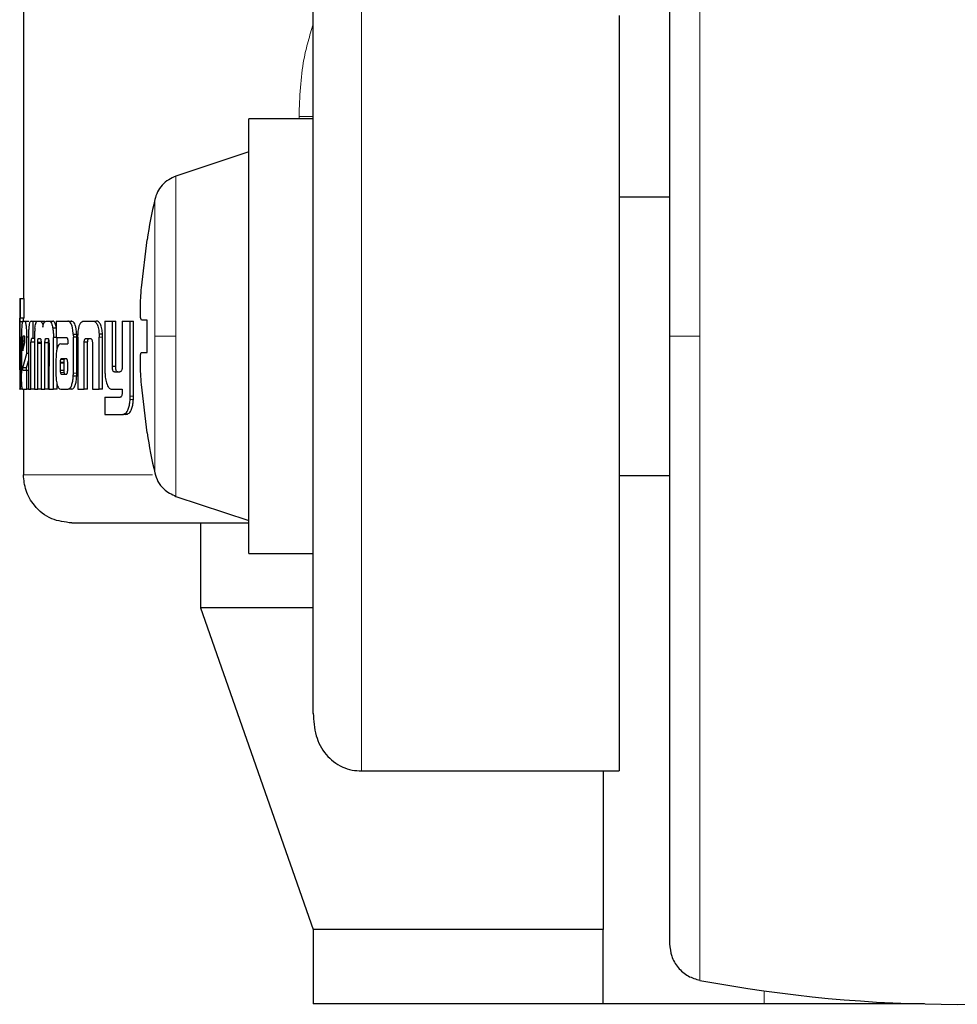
# Model space of a CAD drawing. Header units: millimetres. Extents: x 37 to 252, y 66 to 151.
# Tile 62 of 68: x 249.77 to 250.78, y 66.34 to 67.4. Entities that reach past the tile are written whole.
import ezdxf

# ---------------------------------------------------------------- set-up
doc = ezdxf.new("R2010")
doc.units = ezdxf.units.MM
doc.linetypes.add('PHANTOM', pattern=[12.7, 6.35, -1.27, 1.27, -1.27, 1.27, -1.27])

msp = doc.modelspace()

# ---------------------------------------------------------------- linework, layer by layer
at = {"color": 7, "linetype": 'Continuous', "lineweight": 25}
for p, q in [((249.7698, 68.3019), (249.7698, 67.1037)), ((250.4118, 67.4088), (250.4118, 66.5946)), ((250.0821, 67.2973), (250.0127, 67.2973)), ((250.0127, 67.063), (250.0127, 67.2973)), ((250.0127, 67.2618), (249.9342, 67.2356)), ((250.4661, 67.213), (250.4118, 67.213)), ((249.897, 67.1151), (249.9032, 67.1671)), ((249.9032, 67.1671), (249.903, 67.1671)), ((249.7658, 67.1037), (249.7658, 67.1034)), ((249.7658, 67.1037), (249.7668, 67.1037)), ((249.7658, 67.1034), (249.7658, 67.0064)), ((249.7668, 67.0827), (249.7668, 67.1037)), ((249.7668, 67.1037), (249.7708, 67.1037)), ((249.7708, 67.0827), (249.7708, 67.1037)), ((249.7658, 67.0827), (249.7668, 67.0827)), ((249.7658, 67.0312), (249.7658, 67.0786)), ((249.7698, 67.0786), (249.7658, 67.0786)), ((249.7708, 67.0827), (249.7668, 67.0827)), ((249.769, 67.0794), (249.7716, 67.0794)), ((249.7716, 67.0794), (249.7755, 67.0794)), ((249.7758, 67.0793), (249.7755, 67.0794)), ((249.778, 67.0794), (249.78, 67.0794)), ((249.78, 67.0794), (249.7839, 67.0794)), ((249.78, 67.0794), (249.78, 67.0608)), ((249.7849, 67.0794), (249.7878, 67.0794)), ((249.7878, 67.0794), (249.7917, 67.0794)), ((249.7929, 67.0785), (249.7917, 67.0794)), ((249.7943, 67.0794), (249.7977, 67.0794)), ((249.7977, 67.0794), (249.8016, 67.0794)), ((249.805, 67.0794), (249.805, 67.0617)), ((249.805, 67.0794), (249.8175, 67.0794)), ((249.8175, 67.0794), (249.8213, 67.0794)), ((249.8223, 67.0791), (249.8185, 67.0791)), ((249.8348, 67.0794), (249.8446, 67.0794)), ((249.8446, 67.0794), (249.8483, 67.0794)), ((249.8577, 67.0794), (249.8577, 67.0247)), ((249.8577, 67.0794), (249.8657, 67.0794)), ((249.8657, 67.0305), (249.8657, 67.0794)), ((249.8657, 67.0794), (249.8693, 67.0794)), ((249.8693, 67.0305), (249.8693, 67.0794)), ((249.8763, 67.0794), (249.8763, 67.0293)), ((249.8763, 67.0794), (249.8849, 67.0794)), ((249.8849, 66.9986), (249.8849, 67.0794)), ((249.8849, 67.0794), (249.8884, 67.0794)), ((249.8884, 66.9986), (249.8884, 67.0794)), ((249.9032, 67.0804), (249.897, 67.0804)), ((249.9032, 67.0457), (249.9032, 67.0804)), ((249.805, 67.0717), (249.8015, 67.0717)), ((249.7662, 67.0622), (249.7662, 67.0314)), ((249.7662, 67.0622), (249.7671, 67.0622)), ((249.7671, 67.0309), (249.7671, 67.0622)), ((249.7677, 67.062), (249.7677, 67.0233)), ((249.7691, 67.0581), (249.7691, 67.0473)), ((249.7691, 67.0581), (249.7715, 67.0581)), ((249.771, 67.0631), (249.7695, 67.0631)), ((249.7715, 67.0562), (249.7715, 67.0579)), ((249.7752, 67.062), (249.7736, 67.062)), ((249.7736, 67.0446), (249.7736, 67.062)), ((249.7752, 67.0605), (249.7752, 67.0061)), ((249.78, 67.0608), (249.7787, 67.0608)), ((249.7817, 67.0608), (249.78, 67.0608)), ((249.7817, 67.0618), (249.7817, 67.0061)), ((249.7862, 67.0608), (249.788, 67.0608)), ((249.7966, 67.0604), (249.7937, 67.0604)), ((249.7941, 67.0608), (249.7961, 67.0608)), ((249.8021, 67.0061), (249.8022, 67.0618)), ((249.805, 67.0618), (249.8022, 67.0618)), ((249.805, 67.0617), (249.8163, 67.0617)), ((249.806, 67.0492), (249.806, 67.0618)), ((249.8175, 67.0589), (249.8175, 67.0579)), ((249.8235, 67.0654), (249.8273, 67.0654)), ((249.8236, 67.0233), (249.8236, 67.0621)), ((249.8274, 67.0621), (249.8236, 67.0621)), ((249.8274, 67.0233), (249.8274, 67.0621)), ((249.8286, 67.0619), (249.8286, 67.0061)), ((249.8375, 67.0608), (249.8418, 67.0608)), ((249.8551, 67.0653), (249.8514, 67.0653)), ((249.8514, 67.0653), (249.8515, 67.0619)), ((249.8515, 67.0061), (249.8515, 67.0619)), ((249.8552, 67.0061), (249.8552, 67.0619)), ((250.0127, 66.8288), (250.0127, 67.063)), ((249.7691, 67.0473), (249.7715, 67.0562)), ((249.7779, 67.0061), (249.7779, 67.0568)), ((249.7817, 67.0568), (249.7779, 67.0568)), ((249.7891, 67.0564), (249.7852, 67.0564)), ((249.7852, 67.0061), (249.7852, 67.0552)), ((249.7889, 67.0552), (249.7852, 67.0552)), ((249.7889, 67.056), (249.7889, 67.0061)), ((249.793, 67.0061), (249.793, 67.056)), ((249.7969, 67.056), (249.793, 67.056)), ((249.7969, 67.0061), (249.7969, 67.056)), ((249.7974, 67.0552), (249.7973, 67.0061)), ((249.81, 67.0549), (249.8176, 67.0549)), ((249.8176, 67.0568), (249.8176, 67.0549)), ((249.8353, 67.0061), (249.8353, 67.0567)), ((249.839, 67.0567), (249.8353, 67.0567)), ((249.839, 67.0061), (249.839, 67.0567)), ((249.8442, 67.0556), (249.8442, 67.0061)), ((249.7691, 67.0292), (249.7736, 67.0446)), ((249.7731, 67.0292), (249.7752, 67.0366)), ((249.7752, 67.0446), (249.7736, 67.0446)), ((249.8049, 67.0375), (249.8049, 67.0226)), ((249.8105, 67.0387), (249.8102, 67.0385)), ((249.8102, 67.0385), (249.814, 67.0385)), ((249.8108, 67.0387), (249.8105, 67.0387)), ((249.816, 67.0388), (249.8108, 67.0387)), ((249.8108, 67.0387), (249.8146, 67.0387)), ((249.8143, 67.0387), (249.814, 67.0385)), ((249.8163, 67.0387), (249.8146, 67.0387)), ((249.897, 67.0457), (249.9032, 67.0457)), ((249.897, 67.0457), (249.9032, 67.0457)), ((249.7658, 67.027), (249.7661, 67.027)), ((249.7731, 67.0292), (249.7691, 67.0292)), ((249.7693, 67.0264), (249.7736, 67.0264)), ((249.7736, 67.0061), (249.7736, 67.0264)), ((249.7736, 67.0264), (249.7752, 67.0264)), ((249.8094, 67.035), (249.8094, 67.0339)), ((249.8094, 67.035), (249.8132, 67.035)), ((249.8094, 67.0339), (249.8094, 67.0264)), ((249.8094, 67.0264), (249.8132, 67.0264)), ((249.8132, 67.035), (249.8132, 67.0339)), ((249.8132, 67.0339), (249.8132, 67.0264)), ((249.8175, 67.0265), (249.8175, 67.0346)), ((249.8693, 67.0305), (249.8657, 67.0305)), ((249.8105, 67.0223), (249.8144, 67.0223)), ((249.8108, 67.0221), (249.816, 67.0222)), ((249.8273, 67.0199), (249.8235, 67.0199)), ((249.8678, 67.0247), (249.8737, 67.0247)), ((249.7658, 67.0061), (249.7658, 67.0064)), ((249.7658, 67.0061), (249.7662, 67.0061)), ((249.769, 67.0061), (249.7662, 67.0061)), ((249.769, 67.0061), (249.7736, 67.0061)), ((249.7698, 67.0061), (249.7698, 66.9138)), ((249.7752, 67.0061), (249.7736, 67.0061)), ((249.7752, 67.0061), (249.7779, 67.0061)), ((249.7817, 67.0061), (249.7779, 67.0061)), ((249.7817, 67.0061), (249.7852, 67.0061)), ((249.7889, 67.0061), (249.7852, 67.0061)), ((249.7889, 67.0061), (249.793, 67.0061)), ((249.7969, 67.0061), (249.793, 67.0061)), ((249.7973, 67.0061), (249.8021, 67.0061)), ((249.806, 67.0061), (249.8021, 67.0061)), ((249.806, 67.0061), (249.806, 67.0117)), ((249.8103, 67.0061), (249.8181, 67.0061)), ((249.8219, 67.0061), (249.8181, 67.0061)), ((249.8286, 67.0061), (249.8353, 67.0061)), ((249.839, 67.0061), (249.8353, 67.0061)), ((249.8442, 67.0061), (249.8515, 67.0061)), ((249.8552, 67.0061), (249.8515, 67.0061)), ((249.8656, 67.0061), (249.8763, 67.0061)), ((249.8763, 67.0061), (249.8763, 67.0018)), ((249.9032, 66.9589), (249.897, 67.011)), ((249.8577, 66.9973), (249.8577, 66.9787)), ((249.8577, 66.9973), (249.8739, 66.9973)), ((249.8577, 66.9787), (249.8768, 66.9787)), ((249.8803, 66.9787), (249.8768, 66.9787)), ((249.8821, 66.9791), (249.8785, 66.9791)), ((249.8803, 66.9787), (249.8821, 66.9791)), ((249.903, 66.9589), (249.9032, 66.9589)), ((250.4118, 66.913), (250.4661, 66.913)), ((249.9342, 66.8905), (250.0127, 66.8643)), ((249.9607, 66.8618), (249.9607, 66.7705)), ((250.0127, 66.8288), (250.0821, 66.8288)), ((249.9607, 66.7705), (250.0821, 66.4235)), ((250.0809, 66.7705), (249.9607, 66.7705)), ((250.1342, 66.5946), (250.4118, 66.5946)), ((250.3944, 66.5946), (250.3944, 66.4235)), ((250.0821, 66.4235), (250.0821, 66.3435)), ((250.3944, 66.4235), (250.0821, 66.4235)), ((250.3944, 66.3435), (250.3944, 66.4235)), ((250.3944, 66.3435), (250.0821, 66.3435)), ((250.5679, 66.3435), (250.3944, 66.3435)), ((250.7407, 66.3435), (250.5679, 66.3435))]:
    msp.add_line(p, q, dxfattribs=at)
at = {"color": 8, "linetype": 'PHANTOM', "lineweight": 18}
for p, q in [((250.4987, 67.7572), (250.4987, 67.063)), ((250.1342, 66.5946), (250.1342, 67.4546)), ((250.0821, 67.3), (250.0668, 67.3)), ((250.0668, 67.3), (250.0668, 67.2973)), ((249.9342, 67.063), (249.9342, 67.2356)), ((249.9113, 67.2104), (249.9113, 67.063)), ((249.8552, 67.0619), (249.8515, 67.0619)), ((249.9113, 67.063), (249.9113, 66.9157)), ((249.9342, 66.8905), (249.9342, 67.063)), ((250.4987, 67.063), (250.4987, 66.3689)), ((249.7677, 67.0309), (249.7671, 67.0309)), ((249.8094, 67.0339), (249.8132, 67.0339)), ((249.8097, 67.0239), (249.8135, 67.0239)), ((249.8274, 67.0233), (249.8236, 67.0233)), ((249.8883, 66.995), (249.8848, 66.995)), ((249.8884, 66.9986), (249.8849, 66.9986)), ((249.909, 66.9138), (249.7698, 66.9138)), ((250.5679, 66.3435), (250.5679, 66.3576))]:
    msp.add_line(p, q, dxfattribs=at)
at = {"color": 7, "linetype": 'Continuous', "lineweight": 25}
for centre, radius, start, end in [((250.5573, 67.063), 0.6625, 167.1521, 170.9599), ((250.5573, 67.063), 0.6625, 189.0401, 192.8479), ((250.7761, 67.843), 1.5, 259.3429, 280.6571)]:
    msp.add_arc(centre, radius, start, end, dxfattribs=at)
for points, knots in [([(250.4661, 67.7179), (250.4661, 67.7169), (250.4661, 67.7149), (250.4661, 67.6993), (250.4661, 67.6751), (250.4661, 67.6425), (250.4661, 67.603), (250.4661, 67.558), (250.4661, 67.509), (250.4661, 67.4523), (250.4661, 67.3881), (250.4661, 67.3175), (250.4661, 67.2387), (250.4661, 67.154), (250.4661, 67.0921), (250.4661, 67.063)], [0, 0, 0, 0, 0.0794724, 0.1583304, 0.2359904, 0.3119164, 0.3856505, 0.4568144, 0.5251196, 0.5903697, 0.672044, 0.7483485, 0.8193713, 0.9152522, 1, 1, 1, 1]), ([(250.0821, 66.6565), (250.0821, 66.6571), (250.0821, 66.6612), (250.0821, 66.6825), (250.0821, 66.7195), (250.0821, 66.7673), (250.0821, 66.8211), (250.0821, 66.8779), (250.0821, 66.9349), (250.0821, 66.9898), (250.0821, 67.0429), (250.0821, 67.0963), (250.0821, 67.1524), (250.0821, 67.2113), (250.0821, 67.2711), (250.0821, 67.329), (250.0821, 67.3821), (250.0821, 67.4252), (250.0821, 67.4508), (250.0821, 67.4574), (250.0821, 67.458)], [0, 0, 0, 0, 0.012617, 0.084318, 0.154616, 0.222418, 0.286857, 0.34734, 0.403535, 0.45534, 0.502829, 0.550348, 0.602183, 0.658407, 0.718918, 0.783383, 0.851205, 0.921517, 0.993223, 1, 1, 1, 1]), ([(249.9342, 67.2356), (249.9315, 67.2344), (249.926, 67.2322), (249.9192, 67.2262), (249.9139, 67.2188), (249.9122, 67.2132), (249.9113, 67.2104)], [0, 0, 0, 0, 0.245856, 0.500011, 0.754159, 1, 1, 1, 1]), ([(249.897, 67.0804), (249.8967, 67.0808), (249.8962, 67.0815), (249.8958, 67.0875), (249.8959, 67.0962), (249.8963, 67.106), (249.8968, 67.1125), (249.897, 67.1151)], [0, 0, 0, 0, 0.214165, 0.428375, 0.641872, 0.85503, 1, 1, 1, 1]), ([(249.7658, 67.0786), (249.7658, 67.0793), (249.7658, 67.0804), (249.7658, 67.0817), (249.7658, 67.0825), (249.7658, 67.0826), (249.7658, 67.0827)], [0, 0, 0, 0, 0.336285, 0.550353, 0.765369, 1, 1, 1, 1]), ([(249.769, 67.0794), (249.7688, 67.0791), (249.7685, 67.0787), (249.7681, 67.0749), (249.7678, 67.07), (249.7678, 67.0655), (249.7677, 67.0628), (249.7677, 67.062)], [0, 0, 0, 0, 0.242839, 0.487155, 0.701489, 0.919912, 1, 1, 1, 1]), ([(249.7698, 67.0794), (249.7698, 67.0798), (249.7698, 67.0807), (249.7698, 67.0817), (249.7698, 67.0825), (249.7698, 67.0826), (249.7698, 67.0827)], [0, 0, 0, 0, 0.250704, 0.498191, 0.746681, 1, 1, 1, 1]), ([(249.7736, 67.062), (249.7735, 67.0643), (249.7735, 67.0687), (249.773, 67.0741), (249.7724, 67.0779), (249.7719, 67.0793), (249.7716, 67.0793), (249.7716, 67.0794)], [0, 0, 0, 0, 0.242783, 0.486985, 0.700866, 0.9204, 1, 1, 1, 1]), ([(249.778, 67.0794), (249.7775, 67.0792), (249.7769, 67.079), (249.7761, 67.0763), (249.7756, 67.0728), (249.7753, 67.0674), (249.7752, 67.0632), (249.7752, 67.0605)], [0, 0, 0, 0, 0.266667, 0.429094, 0.592544, 0.740964, 1, 1, 1, 1]), ([(249.7822, 67.0717), (249.7824, 67.0735), (249.7829, 67.0768), (249.784, 67.0791), (249.7846, 67.0793), (249.7849, 67.0794)], [0, 0, 0, 0, 0.406342, 0.724543, 1, 1, 1, 1]), ([(249.7878, 67.0794), (249.7884, 67.0792), (249.7892, 67.079), (249.7903, 67.0765), (249.7907, 67.0743), (249.7909, 67.073), (249.7909, 67.0729)], [0, 0, 0, 0, 0.483247, 0.7260389, 0.969962, 1, 1, 1, 1]), ([(249.7909, 67.0729), (249.7911, 67.074), (249.7915, 67.0763), (249.7926, 67.079), (249.7936, 67.0792), (249.7943, 67.0794)], [0, 0, 0, 0, 0.2494712, 0.4995521, 1, 1, 1, 1]), ([(249.7977, 67.0794), (249.7983, 67.0792), (249.7993, 67.0789), (249.8006, 67.0759), (249.8012, 67.0731), (249.8015, 67.0717)], [0, 0, 0, 0, 0.385688, 0.692137, 1, 1, 1, 1]), ([(249.8054, 67.0717), (249.805, 67.0736), (249.8042, 67.077), (249.8028, 67.0791), (249.802, 67.0793), (249.8016, 67.0794)], [0, 0, 0, 0, 0.425589, 0.744526, 1, 1, 1, 1]), ([(249.8185, 67.0791), (249.8184, 67.0792), (249.818, 67.0793), (249.8177, 67.0794), (249.8175, 67.0794)], [0, 0, 0, 0, 0.499965, 1, 1, 1, 1]), ([(249.8235, 67.0654), (249.8233, 67.0674), (249.8231, 67.071), (249.822, 67.0751), (249.8205, 67.078), (249.8193, 67.0787), (249.8185, 67.0791)], [0, 0, 0, 0, 0.282979, 0.488478, 0.693696, 1, 1, 1, 1]), ([(249.8223, 67.0791), (249.8222, 67.0792), (249.8218, 67.0793), (249.8215, 67.0794), (249.8213, 67.0794)], [0, 0, 0, 0, 0.50006, 1, 1, 1, 1]), ([(249.8273, 67.0654), (249.8271, 67.0674), (249.8268, 67.071), (249.8257, 67.0751), (249.8242, 67.078), (249.823, 67.0787), (249.8223, 67.0791)], [0, 0, 0, 0, 0.282865, 0.48852, 0.693889, 1, 1, 1, 1]), ([(249.8287, 67.0653), (249.8289, 67.0674), (249.8291, 67.071), (249.8303, 67.0753), (249.8318, 67.0782), (249.8334, 67.0793), (249.8345, 67.0793), (249.8348, 67.0794)], [0, 0, 0, 0, 0.259967, 0.447475, 0.635309, 0.880853, 1, 1, 1, 1]), ([(249.8446, 67.0794), (249.8454, 67.0793), (249.8466, 67.0791), (249.8481, 67.0777), (249.8492, 67.0761), (249.8501, 67.0739), (249.8509, 67.0704), (249.8512, 67.0673), (249.8514, 67.0653)], [0, 0, 0, 0, 0.250363, 0.375648, 0.500796, 0.622414, 0.750724, 1, 1, 1, 1]), ([(249.8551, 67.0653), (249.8549, 67.0673), (249.8546, 67.0704), (249.8537, 67.0739), (249.8528, 67.0761), (249.8518, 67.0777), (249.8503, 67.0791), (249.8491, 67.0793), (249.8483, 67.0794)], [0, 0, 0, 0, 0.249758, 0.378206, 0.499849, 0.62491, 0.750046, 1, 1, 1, 1]), ([(249.7822, 67.0717), (249.7821, 67.0704), (249.7819, 67.0683), (249.7818, 67.0649), (249.7818, 67.0628), (249.7817, 67.0618)], [0, 0, 0, 0, 0.39568, 0.694788, 1, 1, 1, 1]), ([(249.8015, 67.0717), (249.8017, 67.0701), (249.802, 67.0678), (249.8021, 67.0643), (249.8021, 67.0626), (249.8022, 67.0618)], [0, 0, 0, 0, 0.499136, 0.749479, 1, 1, 1, 1]), ([(249.7695, 67.0631), (249.7694, 67.063), (249.7693, 67.0628), (249.7692, 67.0616), (249.7691, 67.0601), (249.7691, 67.0588), (249.7691, 67.0582), (249.7691, 67.0581)], [0, 0, 0, 0, 0.272037, 0.519288, 0.755452, 0.964945, 1, 1, 1, 1]), ([(249.7715, 67.0579), (249.7715, 67.0587), (249.7715, 67.0599), (249.7715, 67.0614), (249.7713, 67.0623), (249.7712, 67.063), (249.7711, 67.063), (249.771, 67.0631)], [0, 0, 0, 0, 0.273331, 0.436266, 0.600559, 0.749627, 1, 1, 1, 1]), ([(249.7787, 67.0608), (249.7786, 67.0607), (249.7784, 67.0604), (249.7781, 67.0597), (249.778, 67.0586), (249.7779, 67.0576), (249.7779, 67.057), (249.7779, 67.0568)], [0, 0, 0, 0, 0.278863, 0.561689, 0.735095, 0.908901, 1, 1, 1, 1]), ([(249.7852, 67.0564), (249.7852, 67.0573), (249.7853, 67.0587), (249.7856, 67.06), (249.7859, 67.0607), (249.7861, 67.0607), (249.7862, 67.0608)], [0, 0, 0, 0, 0.3691219, 0.567763, 0.7664655, 1, 1, 1, 1]), ([(249.788, 67.0608), (249.7882, 67.0605), (249.7884, 67.0602), (249.7887, 67.0591), (249.7888, 67.0578), (249.7889, 67.0568), (249.7889, 67.0562), (249.7889, 67.056)], [0, 0, 0, 0, 0.326428, 0.527553, 0.728816, 0.941218, 1, 1, 1, 1]), ([(249.793, 67.056), (249.793, 67.0567), (249.7931, 67.0579), (249.7933, 67.0593), (249.7935, 67.06), (249.7936, 67.0603), (249.7937, 67.0604)], [0, 0, 0, 0, 0.36939, 0.615315, 0.860764, 1, 1, 1, 1]), ([(249.7937, 67.0604), (249.7937, 67.0604), (249.7938, 67.0606), (249.794, 67.0607), (249.7941, 67.0607), (249.7941, 67.0608)], [0, 0, 0, 0, 0.337648, 0.667711, 1, 1, 1, 1]), ([(249.7961, 67.0608), (249.7962, 67.0607), (249.7964, 67.0607), (249.7968, 67.0603), (249.7969, 67.0597), (249.797, 67.0594)], [0, 0, 0, 0, 0.344455, 0.692447, 1, 1, 1, 1]), ([(249.7969, 67.056), (249.7969, 67.0567), (249.7969, 67.0579), (249.7971, 67.0588), (249.7972, 67.0592)], [0, 0, 0, 0, 0.595545, 1, 1, 1, 1]), ([(249.797, 67.0594), (249.7971, 67.059), (249.7973, 67.058), (249.7973, 67.0564), (249.7974, 67.0555), (249.7974, 67.0552)], [0, 0, 0, 0, 0.3647337, 0.8119597, 1, 1, 1, 1]), ([(249.8163, 67.0617), (249.8164, 67.0616), (249.8167, 67.0615), (249.8171, 67.061), (249.8173, 67.0603), (249.8175, 67.0596), (249.8175, 67.0591), (249.8175, 67.0589)], [0, 0, 0, 0, 0.26507, 0.53211, 0.718803, 0.867203, 1, 1, 1, 1]), ([(249.8175, 67.0579), (249.8175, 67.0578), (249.8176, 67.0575), (249.8176, 67.0572), (249.8176, 67.0569), (249.8176, 67.0568)], [0, 0, 0, 0, 0.359939, 0.677478, 1, 1, 1, 1]), ([(249.8235, 67.0654), (249.8235, 67.065), (249.8236, 67.0644), (249.8236, 67.0633), (249.8236, 67.0626), (249.8236, 67.0621)], [0, 0, 0, 0, 0.30839, 0.616834, 1, 1, 1, 1]), ([(249.8274, 67.0621), (249.8274, 67.0625), (249.8274, 67.0631), (249.8274, 67.0642), (249.8273, 67.065), (249.8273, 67.0654)], [0, 0, 0, 0, 0.308203, 0.616655, 1, 1, 1, 1]), ([(249.8286, 67.0619), (249.8286, 67.0622), (249.8286, 67.0629), (249.8286, 67.064), (249.8287, 67.0648), (249.8287, 67.0653)], [0, 0, 0, 0, 0.29218, 0.584446, 1, 1, 1, 1]), ([(249.8353, 67.0567), (249.8353, 67.0573), (249.8354, 67.0584), (249.8358, 67.0596), (249.8363, 67.0604), (249.8369, 67.0607), (249.8373, 67.0608), (249.8375, 67.0608)], [0, 0, 0, 0, 0.237958, 0.40356, 0.567945, 0.841469, 1, 1, 1, 1]), ([(249.839, 67.0567), (249.839, 67.0574), (249.8391, 67.0585), (249.8395, 67.0596), (249.8401, 67.0604), (249.8406, 67.0607), (249.841, 67.0608), (249.8412, 67.0608)], [0, 0, 0, 0, 0.25008, 0.416727, 0.582039, 0.85976, 1, 1, 1, 1]), ([(249.8418, 67.0608), (249.8421, 67.0607), (249.8426, 67.0607), (249.8432, 67.0601), (249.8437, 67.0591), (249.844, 67.058), (249.8441, 67.0571), (249.8441, 67.0567)], [0, 0, 0, 0, 0.247612, 0.497716, 0.672696, 0.848123, 1, 1, 1, 1]), ([(249.8552, 67.0619), (249.8552, 67.0622), (249.8552, 67.0629), (249.8551, 67.064), (249.8551, 67.0648), (249.8551, 67.0653)], [0, 0, 0, 0, 0.292068, 0.583871, 1, 1, 1, 1]), ([(250.4661, 67.063), (250.4661, 67.0437), (250.4661, 67.0036), (250.4661, 66.9422), (250.4661, 66.877), (250.4661, 66.8086), (250.4661, 66.738), (250.4661, 66.6738), (250.4661, 66.617), (250.4661, 66.5681), (250.4661, 66.5231), (250.4661, 66.4836), (250.4661, 66.451), (250.4661, 66.4268), (250.4661, 66.4112), (250.4661, 66.4092), (250.4661, 66.4082)], [0, 0, 0, 0, 0.056514, 0.116768, 0.180699, 0.251724, 0.328022, 0.409681, 0.474925, 0.543225, 0.614383, 0.68811, 0.76403, 0.841683, 0.920534, 1, 1, 1, 1]), ([(249.7852, 67.0552), (249.7852, 67.0553), (249.7852, 67.0555), (249.7852, 67.0559), (249.7852, 67.0562), (249.7852, 67.0564)], [0, 0, 0, 0, 0.259922, 0.519374, 1, 1, 1, 1]), ([(249.81, 67.0549), (249.8092, 67.0547), (249.8079, 67.0544), (249.8064, 67.0513), (249.8055, 67.0474), (249.805, 67.0426), (249.8049, 67.0393), (249.8049, 67.0375)], [0, 0, 0, 0, 0.288815, 0.46765, 0.646804, 0.816024, 1, 1, 1, 1]), ([(249.8441, 67.0567), (249.8441, 67.0566), (249.8441, 67.0564), (249.8442, 67.056), (249.8442, 67.0558), (249.8442, 67.0556)], [0, 0, 0, 0, 0.356687, 0.67511, 1, 1, 1, 1]), ([(249.8102, 67.0385), (249.8101, 67.0385), (249.8099, 67.0383), (249.8097, 67.0378), (249.8095, 67.0368), (249.8094, 67.0358), (249.8094, 67.0352), (249.8094, 67.035)], [0, 0, 0, 0, 0.216556, 0.400061, 0.583266, 0.901251, 1, 1, 1, 1]), ([(249.814, 67.0385), (249.8139, 67.0385), (249.8138, 67.0383), (249.8135, 67.0378), (249.8133, 67.0368), (249.8132, 67.0358), (249.8132, 67.0352), (249.8132, 67.035)], [0, 0, 0, 0, 0.215682, 0.39876, 0.581582, 0.899855, 1, 1, 1, 1]), ([(249.8168, 67.0382), (249.8167, 67.0384), (249.8165, 67.0387), (249.8162, 67.0387), (249.816, 67.0388), (249.816, 67.0388)], [0, 0, 0, 0, 0.435973, 0.716459, 1, 1, 1, 1]), ([(249.8175, 67.0346), (249.8175, 67.035), (249.8175, 67.0356), (249.8174, 67.0364), (249.8173, 67.0371), (249.8171, 67.0376), (249.8169, 67.038), (249.8168, 67.0382)], [0, 0, 0, 0, 0.263282, 0.411154, 0.51494, 0.737488, 1, 1, 1, 1]), ([(249.897, 67.011), (249.8967, 67.0149), (249.8962, 67.0226), (249.8958, 67.033), (249.8959, 67.0409), (249.8963, 67.0451), (249.8968, 67.0455), (249.897, 67.0457)], [0, 0, 0, 0, 0.2141822, 0.4283943, 0.6418701, 0.8550506, 1, 1, 1, 1]), ([(249.7658, 67.0296), (249.7658, 67.0298), (249.7658, 67.0301), (249.7658, 67.0306), (249.7658, 67.031), (249.7658, 67.0312)], [0, 0, 0, 0, 0.335308, 0.66663, 1, 1, 1, 1]), ([(249.7658, 67.027), (249.7658, 67.0272), (249.7658, 67.0275), (249.7658, 67.0283), (249.7658, 67.0292), (249.7658, 67.0296)], [0, 0, 0, 0, 0.335049, 0.673395, 1, 1, 1, 1]), ([(249.7662, 67.0314), (249.7662, 67.0306), (249.7662, 67.0293), (249.7662, 67.0281), (249.7662, 67.0273), (249.7661, 67.0271), (249.7661, 67.0271), (249.7661, 67.027)], [0, 0, 0, 0, 0.2758332, 0.4048208, 0.5337482, 0.8665393, 1, 1, 1, 1]), ([(249.767, 67.0176), (249.767, 67.0187), (249.7671, 67.0208), (249.7671, 67.0253), (249.7671, 67.0287), (249.7671, 67.0309)], [0, 0, 0, 0, 0.259681, 0.509341, 1, 1, 1, 1]), ([(249.7693, 67.0264), (249.7693, 67.0264), (249.7692, 67.0265), (249.7692, 67.0269), (249.7691, 67.0274), (249.7691, 67.0282), (249.7691, 67.0288), (249.7691, 67.0292)], [0, 0, 0, 0, 0.368689, 0.509984, 0.608735, 0.738408, 1, 1, 1, 1]), ([(249.7733, 67.0264), (249.7733, 67.0264), (249.7732, 67.0264), (249.7732, 67.0267), (249.7731, 67.0271), (249.7731, 67.0279), (249.7731, 67.0287), (249.7731, 67.0292)], [0, 0, 0, 0, 0.290019, 0.427139, 0.53706, 0.648454, 1, 1, 1, 1]), ([(249.8094, 67.0264), (249.8094, 67.026), (249.8094, 67.0252), (249.8096, 67.0244), (249.8097, 67.024), (249.8097, 67.0239)], [0, 0, 0, 0, 0.3944056, 0.8610186, 1, 1, 1, 1]), ([(249.8132, 67.0264), (249.8132, 67.0261), (249.8133, 67.0255), (249.8134, 67.0247), (249.8135, 67.0242), (249.8135, 67.0239)], [0, 0, 0, 0, 0.337399, 0.597, 1, 1, 1, 1]), ([(249.8172, 67.0236), (249.8173, 67.0239), (249.8174, 67.0244), (249.8175, 67.0254), (249.8175, 67.0261), (249.8175, 67.0265)], [0, 0, 0, 0, 0.332381, 0.667372, 1, 1, 1, 1]), ([(249.8678, 67.0247), (249.8675, 67.0247), (249.867, 67.0248), (249.8664, 67.0255), (249.866, 67.0267), (249.8657, 67.0284), (249.8657, 67.0298), (249.8657, 67.0305)], [0, 0, 0, 0, 0.231636, 0.386968, 0.542832, 0.744951, 1, 1, 1, 1]), ([(249.8714, 67.0247), (249.8711, 67.0247), (249.8707, 67.0248), (249.87, 67.0255), (249.8696, 67.0267), (249.8693, 67.0284), (249.8693, 67.0297), (249.8693, 67.0305)], [0, 0, 0, 0, 0.2260716, 0.3819773, 0.5385424, 0.7381279, 1, 1, 1, 1]), ([(249.8763, 67.0293), (249.8762, 67.0286), (249.8761, 67.0275), (249.8756, 67.0261), (249.875, 67.0252), (249.8745, 67.0249), (249.8742, 67.0248)], [0, 0, 0, 0, 0.29233, 0.511531, 0.731111, 1, 1, 1, 1]), ([(249.7662, 67.0061), (249.7663, 67.0062), (249.7665, 67.0064), (249.7667, 67.0089), (249.7669, 67.0128), (249.767, 67.016), (249.767, 67.0176)], [0, 0, 0, 0, 0.331204, 0.5544846, 0.7788879, 1, 1, 1, 1]), ([(249.769, 67.0061), (249.7688, 67.0063), (249.7684, 67.0067), (249.7681, 67.0106), (249.7678, 67.0155), (249.7678, 67.02), (249.7677, 67.0227), (249.7677, 67.0233)], [0, 0, 0, 0, 0.246534, 0.49489, 0.706899, 0.924865, 1, 1, 1, 1]), ([(249.8049, 67.0226), (249.8049, 67.0223), (249.8049, 67.0216), (249.8049, 67.0205), (249.8049, 67.0198), (249.805, 67.0193)], [0, 0, 0, 0, 0.305068, 0.609975, 1, 1, 1, 1]), ([(249.805, 67.0193), (249.8051, 67.017), (249.8054, 67.0132), (249.8066, 67.0092), (249.808, 67.0067), (249.8093, 67.0061), (249.8102, 67.0061), (249.8103, 67.0061)], [0, 0, 0, 0, 0.281043, 0.468275, 0.654649, 0.958995, 1, 1, 1, 1]), ([(249.8097, 67.0239), (249.8098, 67.0235), (249.81, 67.0229), (249.8103, 67.0225), (249.8104, 67.0223), (249.8105, 67.0223)], [0, 0, 0, 0, 0.467552, 0.730612, 1, 1, 1, 1]), ([(249.8105, 67.0223), (249.8106, 67.0222), (249.8106, 67.0222), (249.8107, 67.0221), (249.8108, 67.0221), (249.8108, 67.0221)], [0, 0, 0, 0, 0.360524, 0.678039, 1, 1, 1, 1]), ([(249.8135, 67.0239), (249.8136, 67.0236), (249.8137, 67.023), (249.814, 67.0225), (249.8143, 67.0223), (249.8144, 67.0223)], [0, 0, 0, 0, 0.304748, 0.726777, 1, 1, 1, 1]), ([(249.816, 67.0222), (249.8162, 67.0222), (249.8165, 67.0223), (249.8169, 67.0227), (249.8171, 67.0233), (249.8172, 67.0236)], [0, 0, 0, 0, 0.340121, 0.682733, 1, 1, 1, 1]), ([(249.8181, 67.0061), (249.8189, 67.0063), (249.8202, 67.0067), (249.8219, 67.0102), (249.823, 67.0146), (249.8234, 67.0181), (249.8235, 67.0199)], [0, 0, 0, 0, 0.296794, 0.534172, 0.771625, 1, 1, 1, 1]), ([(249.8219, 67.0061), (249.8226, 67.0063), (249.824, 67.0067), (249.8257, 67.0102), (249.8268, 67.0146), (249.8271, 67.0181), (249.8273, 67.0199)], [0, 0, 0, 0, 0.2954686, 0.5326063, 0.7697263, 1, 1, 1, 1]), ([(249.8235, 67.0199), (249.8235, 67.0202), (249.8236, 67.0209), (249.8236, 67.022), (249.8236, 67.0228), (249.8236, 67.0233)], [0, 0, 0, 0, 0.295001, 0.589903, 1, 1, 1, 1]), ([(249.8273, 67.0199), (249.8273, 67.0202), (249.8273, 67.0209), (249.8274, 67.022), (249.8274, 67.0228), (249.8274, 67.0233)], [0, 0, 0, 0, 0.291834, 0.583981, 1, 1, 1, 1]), ([(249.8577, 67.0247), (249.8577, 67.0233), (249.8578, 67.0209), (249.8581, 67.0173), (249.8586, 67.0154), (249.8588, 67.0144)], [0, 0, 0, 0, 0.376233, 0.681062, 1, 1, 1, 1]), ([(249.8742, 67.0248), (249.8742, 67.0248), (249.874, 67.0247), (249.8739, 67.0247), (249.8738, 67.0247), (249.8737, 67.0247)], [0, 0, 0, 0, 0.359677, 0.678261, 1, 1, 1, 1]), ([(249.8588, 67.0144), (249.8595, 67.0122), (249.8607, 67.0085), (249.8633, 67.0062), (249.8648, 67.0061), (249.8656, 67.0061)], [0, 0, 0, 0, 0.432531, 0.722622, 1, 1, 1, 1]), ([(249.8744, 66.9974), (249.8743, 66.9974), (249.8742, 66.9973), (249.8741, 66.9973), (249.874, 66.9973), (249.8739, 66.9973)], [0, 0, 0, 0, 0.355377, 0.675868, 1, 1, 1, 1]), ([(249.8763, 67.0018), (249.8762, 67.0011), (249.8761, 66.9999), (249.8756, 66.9986), (249.875, 66.9978), (249.8746, 66.9975), (249.8744, 66.9974)], [0, 0, 0, 0, 0.316277, 0.554876, 0.792996, 1, 1, 1, 1]), ([(249.8785, 66.9791), (249.8795, 66.9798), (249.8813, 66.9811), (249.8833, 66.9854), (249.8843, 66.99), (249.8846, 66.9933), (249.8848, 66.995)], [0, 0, 0, 0, 0.31537, 0.545601, 0.774783, 1, 1, 1, 1]), ([(249.8821, 66.9791), (249.8831, 66.9798), (249.8849, 66.9811), (249.8868, 66.9854), (249.8879, 66.99), (249.8881, 66.9933), (249.8883, 66.995)], [0, 0, 0, 0, 0.314554, 0.54479, 0.773936, 1, 1, 1, 1]), ([(249.8848, 66.995), (249.8848, 66.9953), (249.8848, 66.996), (249.8849, 66.9972), (249.8849, 66.9981), (249.8849, 66.9986)], [0, 0, 0, 0, 0.2749774, 0.550198, 1, 1, 1, 1]), ([(249.8883, 66.995), (249.8883, 66.9953), (249.8884, 66.996), (249.8884, 66.9972), (249.8884, 66.9981), (249.8884, 66.9986)], [0, 0, 0, 0, 0.272369, 0.544994, 1, 1, 1, 1]), ([(249.8768, 66.9787), (249.8769, 66.9787), (249.8772, 66.9787), (249.8778, 66.9788), (249.8782, 66.979), (249.8785, 66.9791)], [0, 0, 0, 0, 0.260281, 0.520336, 1, 1, 1, 1]), ([(249.8219, 66.8618), (249.8145, 66.8627), (249.7991, 66.8646), (249.7817, 66.8787), (249.7715, 66.8962), (249.7704, 66.9081), (249.7698, 66.9138)], [0, 0, 0, 0, 0.270256, 0.562426, 0.789749, 1, 1, 1, 1]), ([(249.9113, 66.9157), (249.9123, 66.9126), (249.9143, 66.9063), (249.9217, 66.8966), (249.9295, 66.8928), (249.9342, 66.8905)], [0, 0, 0, 0, 0.276679, 0.562546, 1, 1, 1, 1]), ([(249.8219, 66.8618), (249.8233, 66.8618), (249.8261, 66.8618), (249.8494, 66.8618), (249.8863, 66.8618), (249.9392, 66.8618), (249.9821, 66.8618), (250.0102, 66.8618), (250.0125, 66.8618)], [0, 0, 0, 0, 0.193178, 0.389374, 0.587371, 0.785656, 0.982567, 1, 1, 1, 1]), ([(250.0821, 66.6567), (250.0826, 66.6487), (250.0834, 66.6336), (250.0937, 66.6125), (250.1091, 66.6001), (250.1233, 66.5952), (250.1307, 66.5948), (250.1342, 66.5946)], [0, 0, 0, 0, 0.312569, 0.5856619, 0.8155371, 0.9135537, 1, 1, 1, 1]), ([(250.4661, 66.4082), (250.4666, 66.4037), (250.4675, 66.3945), (250.4748, 66.3822), (250.4855, 66.3728), (250.4944, 66.3702), (250.4987, 66.3689)], [0, 0, 0, 0, 0.242363, 0.500007, 0.757645, 1, 1, 1, 1])]:
    msp.add_open_spline(points, degree=3, knots=knots, dxfattribs=at)
at = {"color": 8, "linetype": 'PHANTOM', "lineweight": 18}
for points, knots in [([(250.0821, 67.3996), (250.0783, 67.3871), (250.0688, 67.3553), (250.0675, 67.3208), (250.0668, 67.3)], [0, 0, 0, 0, 0.396872, 1, 1, 1, 1]), ([(249.9342, 67.063), (249.9312, 67.063), (249.9251, 67.063), (249.9161, 67.063), (249.9131, 67.063), (249.9113, 67.063)], [0, 0, 0, 0, 0.276679, 0.562557, 1, 1, 1, 1]), ([(250.4661, 67.063), (250.4667, 67.063), (250.4678, 67.063), (250.4763, 67.063), (250.4871, 67.063), (250.4949, 67.063), (250.4987, 67.063)], [0, 0, 0, 0, 0.272481, 0.561876, 0.787528, 1, 1, 1, 1])]:
    msp.add_open_spline(points, degree=3, knots=knots, dxfattribs=at)

doc.saveas('drawing.dxf')
